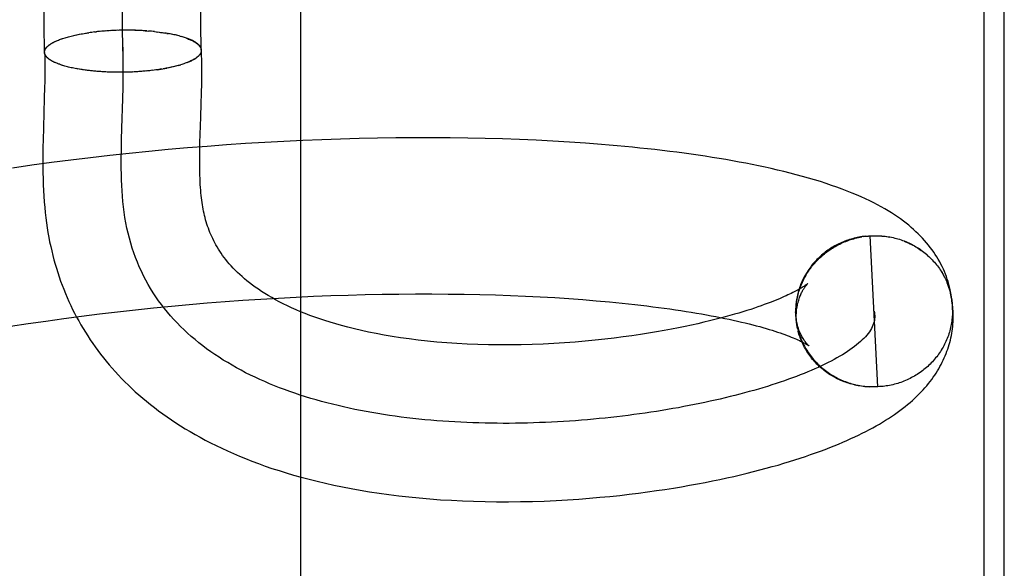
# Model space of a CAD drawing. Header units: inches. Extents: x 0 to 215, y 0 to 139.
# Tile 100 of 116: x 126.0269 to 126.1524, y 51.8208 to 51.8908. Entities that reach past the tile are written whole.
import ezdxf

# ---------------------------------------------------------------- set-up
doc = ezdxf.new("R2010")
doc.units = ezdxf.units.IN
doc.header["$LTSCALE"] = 11.804375
doc.header["$MEASUREMENT"] = 0
doc.linetypes.add('HIDDEN', pattern=[0.2, 0.1, -0.1])
doc.layers.add('DEFAULT_2', color=8, linetype='HIDDEN')

msp = doc.modelspace()

# ---------------------------------------------------------------- linework, layer by layer
at = {"layer": 'DEFAULT_2', "color": 8, "linetype": 'HIDDEN'}
for p, q in [((126.03005, 51.88664), (126.0278, 52.06561)), ((126.05005, 51.88689), (126.0478, 52.06576)), ((126.04005, 51.88677), (126.03799, 52.04954)), ((126.06275, 51.67428), (126.06275, 52.04928)), ((126.14981, 52.04925), (126.14981, 51.67431)), ((126.1524, 51.67718), (126.1524, 52.04638)), ((126.03728, 51.88931), (126.03703, 51.88929)), ((126.03748, 51.88933), (126.03723, 51.8893)), ((126.03769, 51.88934), (126.03742, 51.88932)), ((126.03789, 51.88936), (126.03762, 51.88934)), ((126.0381, 51.88937), (126.03782, 51.88935)), ((126.03831, 51.88939), (126.03802, 51.88937)), ((126.03852, 51.8894), (126.03822, 51.88938)), ((126.03873, 51.88941), (126.03842, 51.88939)), ((126.03893, 51.88942), (126.03862, 51.8894)), ((126.03915, 51.88943), (126.03883, 51.88941)), ((126.03936, 51.88944), (126.03903, 51.88942)), ((126.03957, 51.88944), (126.03923, 51.88943)), ((126.03978, 51.88945), (126.03944, 51.88943)), ((126.03999, 51.88945), (126.03964, 51.88944)), ((126.0402, 51.88945), (126.03984, 51.88944)), ((126.04041, 51.88945), (126.04005, 51.88945)), ((126.04062, 51.88945), (126.04027, 51.88945)), ((126.04083, 51.88945), (126.04049, 51.88945)), ((126.04104, 51.88945), (126.04071, 51.88945)), ((126.04125, 51.88945), (126.04093, 51.88945)), ((126.04146, 51.88944), (126.04115, 51.88944)), ((126.04167, 51.88944), (126.04137, 51.88944)), ((126.04188, 51.88943), (126.04159, 51.88943)), ((126.04209, 51.88942), (126.0418, 51.88943)), ((126.04229, 51.88941), (126.04202, 51.88942)), ((126.0425, 51.8894), (126.04224, 51.88941)), ((126.0427, 51.88939), (126.04245, 51.8894)), ((126.03135, 51.88799), (126.03151, 51.88805)), ((126.03146, 51.88804), (126.03163, 51.8881)), ((126.03158, 51.88809), (126.03174, 51.88815)), ((126.0317, 51.88814), (126.03187, 51.8882)), ((126.03183, 51.8882), (126.03199, 51.88825)), ((126.03196, 51.88825), (126.03212, 51.8883)), ((126.0333, 51.88866), (126.03347, 51.88871)), ((126.03362, 51.88874), (126.03381, 51.88879)), ((126.03378, 51.88878), (126.03399, 51.88883)), ((126.03395, 51.88882), (126.03417, 51.88886)), ((126.03413, 51.88885), (126.03435, 51.8889)), ((126.03448, 51.88893), (126.0357, 51.88913)), ((126.03645, 51.88923), (126.03668, 51.88925)), ((126.03688, 51.88927), (126.03665, 51.88925)), ((126.03708, 51.88929), (126.03684, 51.88927)), ((126.0441, 51.88927), (126.04432, 51.88924)), ((126.04429, 51.88925), (126.04451, 51.88922)), ((126.04448, 51.88923), (126.04471, 51.88919)), ((126.04467, 51.88921), (126.0449, 51.88917)), ((126.04486, 51.88918), (126.0451, 51.88914)), ((126.04504, 51.88916), (126.04528, 51.88911)), ((126.04522, 51.88913), (126.04547, 51.88908)), ((126.04558, 51.88907), (126.0454, 51.8891)), ((126.04565, 51.88905), (126.04584, 51.88902)), ((126.0461, 51.88898), (126.04584, 51.88902)), ((126.04627, 51.88895), (126.04601, 51.88899)), ((126.04643, 51.88892), (126.04619, 51.88895)), ((126.04659, 51.88888), (126.04636, 51.88892)), ((126.04675, 51.88885), (126.04653, 51.88888)), ((126.04691, 51.88881), (126.0467, 51.88885)), ((126.04706, 51.88877), (126.04686, 51.88881)), ((126.04721, 51.88873), (126.04702, 51.88877)), ((126.04736, 51.88869), (126.04718, 51.88873)), ((126.04733, 51.88869), (126.04748, 51.88865)), ((126.04969, 51.88615), (126.04959, 51.88608)), ((126.04975, 51.8862), (126.04966, 51.88614)), ((126.03163, 51.88524), (126.03147, 51.88529)), ((126.03175, 51.88519), (126.03158, 51.88524)), ((126.03187, 51.88514), (126.03171, 51.88519)), ((126.032, 51.8851), (126.03183, 51.88514)), ((126.03213, 51.88505), (126.03196, 51.8851)), ((126.03226, 51.88501), (126.0321, 51.88505)), ((126.0324, 51.88496), (126.03226, 51.88501)), ((126.03382, 51.8846), (126.03362, 51.88465)), ((126.03399, 51.88456), (126.03379, 51.88461)), ((126.03417, 51.88453), (126.03396, 51.88458)), ((126.03436, 51.8845), (126.03413, 51.88455)), ((126.03454, 51.88447), (126.03431, 51.88452)), ((126.03467, 51.88445), (126.03449, 51.88448)), ((126.03485, 51.88443), (126.03454, 51.88447)), ((126.03504, 51.8844), (126.03473, 51.88444)), ((126.03523, 51.88437), (126.03492, 51.88441)), ((126.03542, 51.88435), (126.03512, 51.88438)), ((126.03561, 51.88432), (126.03531, 51.88435)), ((126.03581, 51.8843), (126.03551, 51.88433)), ((126.036, 51.88428), (126.03571, 51.8843)), ((126.04348, 51.88429), (126.04321, 51.88426)), ((126.04367, 51.88431), (126.04342, 51.88429)), ((126.04386, 51.88434), (126.04362, 51.88431)), ((126.04405, 51.88436), (126.04383, 51.88433)), ((126.04424, 51.88438), (126.04403, 51.88436)), ((126.04442, 51.88441), (126.04424, 51.88438)), ((126.04442, 51.88441), (126.04567, 51.88462)), ((126.04602, 51.88469), (126.04575, 51.88463)), ((126.04619, 51.88472), (126.04593, 51.88467)), ((126.04635, 51.88476), (126.04611, 51.88471)), ((126.04652, 51.8848), (126.04628, 51.88475)), ((126.04668, 51.88484), (126.04645, 51.88479)), ((126.04683, 51.88488), (126.04662, 51.88483)), ((126.04699, 51.88492), (126.04678, 51.88487)), ((126.04714, 51.88496), (126.04695, 51.88491)), ((126.04726, 51.885), (126.0471, 51.88495)), ((126.04714, 51.88496), (126.04729, 51.885)), ((126.04726, 51.885), (126.04743, 51.88504)), ((126.0362, 51.88426), (126.03591, 51.88428)), ((126.0364, 51.88424), (126.03612, 51.88426)), ((126.03661, 51.88422), (126.03633, 51.88424)), ((126.03681, 51.8842), (126.03654, 51.88422)), ((126.03702, 51.88418), (126.03675, 51.8842)), ((126.03723, 51.88417), (126.03696, 51.88418)), ((126.03743, 51.88416), (126.03717, 51.88417)), ((126.03764, 51.88414), (126.03739, 51.88415)), ((126.03786, 51.88413), (126.03761, 51.88414)), ((126.03807, 51.88412), (126.03782, 51.88413)), ((126.03982, 51.88409), (126.03957, 51.88409)), ((126.04005, 51.88409), (126.03979, 51.88409)), ((126.04025, 51.88409), (126.04001, 51.88409)), ((126.04046, 51.8841), (126.04023, 51.88409)), ((126.04131, 51.88413), (126.04109, 51.88412)), ((126.04174, 51.88415), (126.04148, 51.88413)), ((126.04195, 51.88416), (126.04169, 51.88414)), ((126.04217, 51.88418), (126.04189, 51.88416)), ((126.04229, 51.88418), (126.04209, 51.88417)), ((126.04249, 51.8842), (126.04217, 51.88418)), ((126.04269, 51.88422), (126.04238, 51.88419)), ((126.04289, 51.88423), (126.04259, 51.88421)), ((126.04309, 51.88425), (126.0428, 51.88423)), ((126.04328, 51.88427), (126.04301, 51.88424)), ((126.03008, 51.8822), (126.03004, 51.8808)), ((126.04005, 51.88069), (126.04008, 51.88218)), ((126.05007, 51.88137), (126.0501, 51.88269)), ((126.03004, 51.8808), (126.02992, 51.87704)), ((126.03993, 51.87697), (126.04005, 51.88069)), ((126.05003, 51.88011), (126.05007, 51.88137)), ((126.02992, 51.87704), (126.02988, 51.87543)), ((126.03988, 51.87548), (126.03993, 51.87697)), ((126.04988, 51.87512), (126.04991, 51.87616)), ((126.06779, 51.87557), (126.0654, 51.87549)), ((126.07016, 51.87563), (126.06779, 51.87557)), ((126.07252, 51.87568), (126.07016, 51.87563)), ((126.07486, 51.87572), (126.07252, 51.87568)), ((126.07718, 51.87573), (126.07486, 51.87572)), ((126.07948, 51.87574), (126.07718, 51.87573)), ((126.08175, 51.87572), (126.07948, 51.87574)), ((126.08401, 51.87569), (126.08175, 51.87572)), ((126.08623, 51.87564), (126.08401, 51.87569)), ((126.08843, 51.87558), (126.08623, 51.87564)), ((126.09061, 51.8755), (126.08843, 51.87558)), ((126.09275, 51.87541), (126.09061, 51.8755)), ((126.04831, 51.87444), (126.04583, 51.87422)), ((126.05078, 51.87464), (126.04831, 51.87444)), ((126.04986, 51.87412), (126.04988, 51.87512)), ((126.05324, 51.87482), (126.05078, 51.87464)), ((126.05569, 51.87499), (126.05324, 51.87482)), ((126.05814, 51.87514), (126.05569, 51.87499)), ((126.06057, 51.87527), (126.05814, 51.87514)), ((126.06299, 51.87539), (126.06057, 51.87527)), ((126.0654, 51.87549), (126.06299, 51.87539)), ((126.09487, 51.8753), (126.09275, 51.87541)), ((126.09696, 51.87518), (126.09487, 51.8753)), ((126.09902, 51.87504), (126.09696, 51.87518)), ((126.03591, 51.87319), (126.03343, 51.87288)), ((126.03839, 51.87347), (126.03591, 51.87319)), ((126.04087, 51.87374), (126.03839, 51.87347)), ((126.04335, 51.87399), (126.04087, 51.87374)), ((126.04583, 51.87422), (126.04335, 51.87399)), ((126.02847, 51.87223), (126.026, 51.87188)), ((126.03095, 51.87257), (126.02847, 51.87223)), ((126.03343, 51.87288), (126.03095, 51.87257)), ((126.13467, 51.86317), (126.13427, 51.86313)), ((126.13448, 51.86316), (126.13488, 51.86319)), ((126.13468, 51.86318), (126.13509, 51.86321)), ((126.13489, 51.8632), (126.1353, 51.86323)), ((126.1363, 51.84398), (126.1353, 51.86323)), ((126.14517, 51.85709), (126.14552, 51.85596)), ((126.06212, 51.85541), (126.06435, 51.85552)), ((126.06435, 51.85552), (126.06656, 51.85561)), ((126.06656, 51.85561), (126.06876, 51.85568)), ((126.06876, 51.85568), (126.07094, 51.85574)), ((126.07094, 51.85574), (126.0731, 51.85578)), ((126.0731, 51.85578), (126.07524, 51.85581)), ((126.07524, 51.85581), (126.07735, 51.85583)), ((126.07735, 51.85583), (126.07944, 51.85583)), ((126.07944, 51.85583), (126.08151, 51.85581)), ((126.08151, 51.85581), (126.08355, 51.85579)), ((126.08355, 51.85579), (126.08555, 51.85575)), ((126.08555, 51.85575), (126.08753, 51.85569)), ((126.08753, 51.85569), (126.08947, 51.85562)), ((126.08947, 51.85562), (126.09139, 51.85554)), ((126.09139, 51.85554), (126.09326, 51.85545)), ((126.09326, 51.85545), (126.0951, 51.85535)), ((126.04394, 51.85404), (126.04623, 51.85426)), ((126.04623, 51.85426), (126.04852, 51.85447)), ((126.04852, 51.85447), (126.05081, 51.85467)), ((126.05081, 51.85467), (126.05309, 51.85485)), ((126.05309, 51.85485), (126.05536, 51.85501)), ((126.05536, 51.85501), (126.05762, 51.85516)), ((126.05762, 51.85516), (126.05988, 51.8553)), ((126.05988, 51.8553), (126.06212, 51.85541)), ((126.0951, 51.85535), (126.0969, 51.85523)), ((126.0969, 51.85523), (126.09866, 51.8551)), ((126.09866, 51.8551), (126.10038, 51.85496)), ((126.14578, 51.85423), (126.1458, 51.85378)), ((126.03251, 51.85269), (126.03479, 51.85299)), ((126.03479, 51.85299), (126.03707, 51.85327)), ((126.03707, 51.85327), (126.03936, 51.85354)), ((126.03936, 51.85354), (126.04165, 51.8538)), ((126.04165, 51.8538), (126.04394, 51.85404)), ((126.1258, 51.85368), (126.1258, 51.85349)), ((126.1258, 51.85349), (126.12583, 51.85309)), ((126.12581, 51.85328), (126.12584, 51.85289)), ((126.14588, 51.85255), (126.14586, 51.85367)), ((126.02573, 51.8517), (126.02798, 51.85204)), ((126.02798, 51.85204), (126.03024, 51.85237)), ((126.03024, 51.85237), (126.03251, 51.85269)), ((126.12583, 51.85288), (126.12587, 51.85248)), ((126.12585, 51.85267), (126.12589, 51.85228)), ((126.12587, 51.85247), (126.12592, 51.85208)), ((126.1259, 51.85227), (126.12595, 51.85188)), ((126.12593, 51.85207), (126.12599, 51.85168)), ((126.12605, 51.85141), (126.12596, 51.85187)), ((126.126, 51.85167), (126.12609, 51.85123)), ((126.12605, 51.85147), (126.12613, 51.85107)), ((126.13566, 51.84397), (126.13524, 51.84397)), ((126.13587, 51.84397), (126.13545, 51.84396)), ((126.13609, 51.84398), (126.13566, 51.84396)), ((126.1363, 51.84398), (126.13588, 51.84396)), ((126.13651, 51.844), (126.13609, 51.84397))]:
    msp.add_line(p, q, dxfattribs=at)
for points in [[(126.04311, 51.88936), (126.04291, 51.88937), (126.04266, 51.88938)], [(126.04288, 51.88937), (126.04309, 51.88936), (126.0433, 51.88934)], [(126.0441, 51.88927), (126.0439, 51.88929), (126.04371, 51.88931), (126.04351, 51.88933), (126.04331, 51.88934)], [(126.03209, 51.8883), (126.03226, 51.88835), (126.03239, 51.8884)], [(126.03223, 51.88834), (126.03237, 51.88839), (126.03251, 51.88844)], [(126.03253, 51.88844), (126.03268, 51.88849), (126.03283, 51.88853), (126.03298, 51.88857), (126.03313, 51.88862), (126.03329, 51.88866), (126.03345, 51.8887), (126.03362, 51.88874)], [(126.0343, 51.88889), (126.03453, 51.88894), (126.03472, 51.88897), (126.03491, 51.88901)], [(126.03511, 51.88904), (126.0353, 51.88907), (126.0355, 51.8891), (126.0357, 51.88913)], [(126.03648, 51.88923), (126.03628, 51.88921), (126.03609, 51.88918), (126.03589, 51.88916), (126.0357, 51.88913)], [(126.04593, 51.88901), (126.04576, 51.88904), (126.04547, 51.88908)], [(126.05008, 51.88691), (126.05008, 51.88693), (126.05007, 51.88699), (126.05006, 51.88705), (126.05005, 51.8871), (126.05003, 51.88716), (126.05, 51.88721), (126.04998, 51.88727), (126.04994, 51.88733), (126.04991, 51.88738), (126.04987, 51.88744), (126.04982, 51.88749), (126.04977, 51.88755), (126.04972, 51.8876), (126.04966, 51.88765), (126.0496, 51.88771), (126.04953, 51.88776), (126.04946, 51.88781), (126.04938, 51.88786), (126.0493, 51.88792), (126.04922, 51.88797), (126.04913, 51.88802), (126.04904, 51.88807), (126.04894, 51.88812), (126.04884, 51.88816), (126.04874, 51.88821), (126.04863, 51.88826), (126.04852, 51.88831), (126.04841, 51.88835), (126.04829, 51.8884), (126.04816, 51.88844), (126.04804, 51.88849), (126.04791, 51.88853), (126.04778, 51.88857), (126.04764, 51.88861), (126.0475, 51.88865)], [(126.04817, 51.88843), (126.0483, 51.88838), (126.04842, 51.88833), (126.04854, 51.88828), (126.04865, 51.88823), (126.04876, 51.88818), (126.04887, 51.88813), (126.04897, 51.88808), (126.04907, 51.88803), (126.04916, 51.88798), (126.04925, 51.88793), (126.04933, 51.88787), (126.04941, 51.88782), (126.04949, 51.88776), (126.04956, 51.88771), (126.04962, 51.88765), (126.04969, 51.8876), (126.04974, 51.88754), (126.04979, 51.88748), (126.04984, 51.88743), (126.04988, 51.88737), (126.04992, 51.88731), (126.04995, 51.88725), (126.04998, 51.88719), (126.05, 51.88714), (126.05002, 51.88708), (126.05004, 51.88702), (126.05004, 51.88696), (126.05005, 51.8869), (126.05005, 51.88689)], [(126.03005, 51.88664), (126.03005, 51.88665), (126.03005, 51.88671), (126.03006, 51.88677), (126.03007, 51.88683), (126.03009, 51.88689), (126.03011, 51.88695), (126.03014, 51.88701), (126.03017, 51.88707), (126.03021, 51.88713), (126.03025, 51.88719), (126.0303, 51.88725), (126.03035, 51.88731), (126.03041, 51.88737), (126.03047, 51.88742), (126.03054, 51.88748), (126.03061, 51.88754), (126.03069, 51.8876), (126.03077, 51.88765), (126.03085, 51.88771), (126.03094, 51.88777), (126.03104, 51.88782), (126.03114, 51.88788), (126.03124, 51.88793), (126.03135, 51.88799)], [(126.03008, 51.88663), (126.03008, 51.88665), (126.03008, 51.88671), (126.03008, 51.88677), (126.0301, 51.88683), (126.03011, 51.88689), (126.03013, 51.88694), (126.03016, 51.887), (126.03019, 51.88706), (126.03023, 51.88712), (126.03027, 51.88717), (126.03031, 51.88723), (126.03036, 51.88729), (126.03041, 51.88735), (126.03047, 51.8874), (126.03053, 51.88746), (126.0306, 51.88752), (126.03067, 51.88757), (126.03075, 51.88763), (126.03083, 51.88768), (126.03091, 51.88774), (126.031, 51.88779), (126.0311, 51.88784), (126.03119, 51.8879), (126.0313, 51.88795), (126.0314, 51.888)], [(126.04008, 51.88218), (126.0401, 51.88291), (126.04011, 51.88373), (126.04011, 51.88454), (126.04011, 51.88535), (126.04009, 51.88615), (126.04007, 51.88694), (126.04004, 51.88773)], [(126.05005, 51.88689), (126.05005, 51.88684), (126.05004, 51.88678), (126.05003, 51.88672), (126.05001, 51.88666), (126.04999, 51.88661), (126.04997, 51.88655), (126.04994, 51.88649), (126.0499, 51.88643), (126.04986, 51.88637), (126.04982, 51.88631), (126.04977, 51.88625), (126.04972, 51.8862)], [(126.04984, 51.88631), (126.04989, 51.88637), (126.04993, 51.88642), (126.04996, 51.88648), (126.04999, 51.88654), (126.05002, 51.88659), (126.05004, 51.88665), (126.05005, 51.88671), (126.05007, 51.88676), (126.05007, 51.88682), (126.05008, 51.88688), (126.05008, 51.88691)], [(126.0501, 51.88269), (126.05011, 51.88338), (126.05011, 51.88409), (126.05011, 51.88482), (126.05011, 51.88558), (126.05009, 51.88636), (126.05008, 51.88691)], [(126.03152, 51.88529), (126.03135, 51.88534), (126.03125, 51.88539), (126.03114, 51.88545), (126.03104, 51.8855), (126.03095, 51.88555), (126.03086, 51.88561), (126.03077, 51.88566), (126.03069, 51.88572), (126.03061, 51.88577), (126.03054, 51.88583), (126.03047, 51.88588), (126.03041, 51.88594), (126.03035, 51.886), (126.0303, 51.88606), (126.03025, 51.88611), (126.03021, 51.88617), (126.03017, 51.88623), (126.03014, 51.88629), (126.03011, 51.88635), (126.03009, 51.88641), (126.03007, 51.88647), (126.03006, 51.88653), (126.03005, 51.88659), (126.03005, 51.88664)], [(126.03008, 51.88663), (126.03009, 51.88607), (126.03011, 51.88546), (126.03011, 51.88483), (126.03011, 51.8842), (126.03011, 51.88354), (126.0301, 51.88288), (126.03008, 51.8822)], [(126.03141, 51.88533), (126.0313, 51.88538), (126.0312, 51.88543), (126.0311, 51.88548), (126.03101, 51.88554), (126.03092, 51.88559), (126.03083, 51.88564), (126.03075, 51.88569), (126.03067, 51.88575), (126.0306, 51.8858), (126.03054, 51.88586), (126.03047, 51.88591), (126.03041, 51.88597), (126.03036, 51.88602), (126.03031, 51.88608), (126.03027, 51.88613), (126.03023, 51.88619), (126.03019, 51.88625), (126.03016, 51.88631), (126.03013, 51.88636), (126.03011, 51.88642), (126.0301, 51.88648), (126.03009, 51.88654), (126.03008, 51.88659), (126.03008, 51.88663)], [(126.04963, 51.88609), (126.04953, 51.88602), (126.04945, 51.88597), (126.04938, 51.88591), (126.04929, 51.88586), (126.04921, 51.8858), (126.04912, 51.88575), (126.04902, 51.88569), (126.04892, 51.88564), (126.04882, 51.88558), (126.04871, 51.88553), (126.0486, 51.88548), (126.04848, 51.88543), (126.04836, 51.88538), (126.04824, 51.88533), (126.04811, 51.88528), (126.04798, 51.88523), (126.04784, 51.88518), (126.0477, 51.88513), (126.04756, 51.88509), (126.04741, 51.88504)], [(126.04823, 51.88532), (126.04835, 51.88536), (126.04847, 51.88541), (126.04858, 51.88546), (126.04869, 51.88551), (126.0488, 51.88556), (126.0489, 51.88561), (126.04899, 51.88566), (126.04909, 51.88572), (126.04918, 51.88577), (126.04926, 51.88582), (126.04934, 51.88587), (126.04942, 51.88593), (126.0495, 51.88598), (126.04956, 51.88604)], [(126.03364, 51.88464), (126.03347, 51.88467), (126.0333, 51.88471), (126.03314, 51.88475), (126.03298, 51.88479), (126.03282, 51.88483), (126.03267, 51.88487), (126.03252, 51.88492), (126.03237, 51.88496), (126.03223, 51.885)], [(126.04501, 51.8845), (126.04481, 51.88447), (126.04462, 51.88444), (126.04442, 51.88441)], [(126.04585, 51.88465), (126.04557, 51.8846), (126.04538, 51.88456), (126.0452, 51.88453)], [(126.0396, 51.88409), (126.03938, 51.88409), (126.03915, 51.88409), (126.03893, 51.88409), (126.03871, 51.8841), (126.03849, 51.8841), (126.03826, 51.88411), (126.03804, 51.88412)], [(126.04152, 51.88414), (126.04128, 51.88412), (126.04108, 51.88412), (126.04087, 51.88411), (126.04067, 51.8841), (126.04046, 51.8841)], [(126.04991, 51.87616), (126.04998, 51.87835), (126.05003, 51.88011)], [(126.02988, 51.87543), (126.02986, 51.8746), (126.02985, 51.87377), (126.02985, 51.87295), (126.02985, 51.87213), (126.02986, 51.87132), (126.02988, 51.87052), (126.0299, 51.86975), (126.02993, 51.869), (126.02998, 51.86827), (126.03003, 51.86756), (126.03009, 51.86686), (126.03015, 51.86619), (126.03023, 51.86553), (126.03031, 51.86488), (126.0304, 51.86425), (126.0305, 51.86364), (126.03061, 51.86304), (126.03072, 51.86245), (126.03085, 51.86187), (126.03098, 51.8613), (126.03112, 51.86074), (126.03126, 51.86018), (126.03142, 51.85963), (126.03158, 51.85909), (126.03175, 51.85855), (126.03193, 51.85801), (126.03211, 51.85747), (126.03231, 51.85694), (126.03251, 51.85642), (126.03272, 51.8559), (126.03294, 51.85538), (126.03317, 51.85487), (126.03341, 51.85436), (126.03365, 51.85386), (126.0339, 51.85336), (126.03416, 51.85287), (126.03443, 51.85238), (126.0347, 51.85189), (126.03499, 51.85141), (126.03528, 51.85093), (126.03558, 51.85046), (126.03589, 51.84999), (126.03621, 51.84952), (126.03654, 51.84906), (126.03688, 51.8486), (126.03722, 51.84814), (126.03757, 51.84769), (126.03794, 51.84724), (126.03831, 51.8468), (126.03869, 51.84636), (126.03908, 51.84592), (126.03948, 51.84548), (126.03989, 51.84505), (126.04031, 51.84463), (126.04075, 51.8442), (126.04119, 51.84378), (126.04164, 51.84336), (126.0421, 51.84295), (126.04258, 51.84254), (126.04307, 51.84213), (126.04356, 51.84173), (126.04407, 51.84133), (126.0446, 51.84093), (126.04513, 51.84054), (126.04568, 51.84015), (126.04624, 51.83977), (126.04681, 51.83939), (126.0474, 51.83901), (126.048, 51.83864), (126.04862, 51.83827), (126.04925, 51.8379), (126.0499, 51.83754), (126.05056, 51.83719), (126.05124, 51.83683), (126.05194, 51.83649), (126.05265, 51.83614), (126.05339, 51.8358), (126.05414, 51.83547), (126.05491, 51.83514), (126.0557, 51.83482), (126.05651, 51.8345), (126.05734, 51.83419), (126.05819, 51.83388), (126.05906, 51.83358), (126.05996, 51.83329), (126.06088, 51.83301), (126.06182, 51.83273), (126.06279, 51.83245), (126.06379, 51.83219), (126.06481, 51.83193), (126.06586, 51.83169), (126.06693, 51.83145), (126.06803, 51.83122), (126.06916, 51.831), (126.07031, 51.8308), (126.07149, 51.8306), (126.0727, 51.83042), (126.07394, 51.83025), (126.07521, 51.83009), (126.0765, 51.82994), (126.07782, 51.82981), (126.07916, 51.82969), (126.08053, 51.82959), (126.08192, 51.82951), (126.08333, 51.82944), (126.08476, 51.82938), (126.08621, 51.82935), (126.08769, 51.82933), (126.0892, 51.82932), (126.09072, 51.82934), (126.09225, 51.82937), (126.09377, 51.82942), (126.09527, 51.82949), (126.09674, 51.82957), (126.09816, 51.82967), (126.09954, 51.82977), (126.10086, 51.82989), (126.10214, 51.83001), (126.10339, 51.83014), (126.1046, 51.83028), (126.10578, 51.83043), (126.10693, 51.83058), (126.10806, 51.83074), (126.10915, 51.8309), (126.11023, 51.83107), (126.11127, 51.83124), (126.11229, 51.83142), (126.11329, 51.8316), (126.11426, 51.83179), (126.11521, 51.83198), (126.11614, 51.83217), (126.11704, 51.83237), (126.11792, 51.83256), (126.11879, 51.83276), (126.11963, 51.83297), (126.12045, 51.83317), (126.12125, 51.83338), (126.12204, 51.83359), (126.1228, 51.8338), (126.12356, 51.83401), (126.12429, 51.83423), (126.125, 51.83444), (126.1257, 51.83466), (126.12638, 51.83488), (126.12705, 51.8351), (126.1277, 51.83533), (126.12833, 51.83555), (126.12895, 51.83578), (126.12955, 51.836), (126.13014, 51.83623), (126.13071, 51.83646), (126.13127, 51.83668), (126.13181, 51.83691), (126.13234, 51.83714), (126.13285, 51.83737), (126.13335, 51.8376), (126.13383, 51.83783), (126.1343, 51.83806), (126.13476, 51.8383), (126.1352, 51.83853), (126.13564, 51.83876), (126.13606, 51.839), (126.13647, 51.83923), (126.13688, 51.83947), (126.13727, 51.83971), (126.13765, 51.83996), (126.13803, 51.8402), (126.13839, 51.84045), (126.13875, 51.8407), (126.13909, 51.84095), (126.13943, 51.8412), (126.13976, 51.84146), (126.14007, 51.84172), (126.14038, 51.84198), (126.14068, 51.84224), (126.14097, 51.84251), (126.14125, 51.84277), (126.14152, 51.84304), (126.14178, 51.84331), (126.14204, 51.84358), (126.14228, 51.84385), (126.14251, 51.84412), (126.14273, 51.84439), (126.14295, 51.84466), (126.14315, 51.84493), (126.14335, 51.8452), (126.14353, 51.84547), (126.14371, 51.84574), (126.14388, 51.84601), (126.14404, 51.84629), (126.1442, 51.84656), (126.14435, 51.84684), (126.14449, 51.84711), (126.14462, 51.84739), (126.14475, 51.84767), (126.14487, 51.84795), (126.14498, 51.84823), (126.14509, 51.84851), (126.14519, 51.84879)], [(126.04032, 51.86557), (126.04022, 51.86623), (126.04013, 51.86691), (126.04006, 51.86759), (126.04, 51.86827), (126.03995, 51.86897), (126.03991, 51.86967), (126.03988, 51.87038), (126.03986, 51.87109), (126.03985, 51.87181), (126.03985, 51.87254), (126.03985, 51.87327), (126.03986, 51.874), (126.03987, 51.87474), (126.03988, 51.87548)], [(126.1458, 51.85379), (126.14579, 51.85407), (126.14578, 51.85441), (126.14575, 51.85474), (126.14572, 51.85508), (126.14567, 51.85541), (126.14562, 51.85575), (126.14556, 51.85608), (126.14549, 51.85641), (126.14541, 51.85674), (126.14533, 51.85707), (126.14523, 51.85739), (126.14513, 51.85772), (126.14502, 51.85804), (126.14489, 51.85836), (126.14477, 51.85868), (126.14463, 51.859), (126.14448, 51.85931), (126.14432, 51.85962), (126.14416, 51.85993), (126.14398, 51.86024), (126.1438, 51.86055), (126.1436, 51.86086), (126.1434, 51.86116), (126.14319, 51.86146), (126.14297, 51.86176), (126.14273, 51.86205), (126.14249, 51.86235), (126.14224, 51.86263), (126.14198, 51.86292), (126.14171, 51.86321), (126.14143, 51.86349), (126.14114, 51.86376), (126.14084, 51.86404), (126.14053, 51.86431), (126.14021, 51.86458), (126.13987, 51.86485), (126.13953, 51.86512), (126.13917, 51.86538), (126.1388, 51.86564), (126.13841, 51.8659), (126.13801, 51.86616), (126.1376, 51.86641), (126.13716, 51.86667), (126.13671, 51.86693), (126.13624, 51.86718), (126.13575, 51.86744), (126.13524, 51.86769), (126.13471, 51.86794), (126.13415, 51.86819), (126.13358, 51.86844), (126.13299, 51.86869), (126.13237, 51.86894), (126.13173, 51.86918), (126.13107, 51.86943), (126.13039, 51.86967), (126.12968, 51.8699), (126.12895, 51.87014), (126.12821, 51.87037), (126.12744, 51.87059), (126.12667, 51.87081), (126.12588, 51.87102), (126.12509, 51.87123), (126.1243, 51.87143), (126.1235, 51.87162), (126.1227, 51.8718), (126.1219, 51.87198), (126.12109, 51.87215), (126.12027, 51.87232), (126.11944, 51.87248), (126.11861, 51.87264), (126.11776, 51.8728), (126.1169, 51.87295), (126.11604, 51.87309), (126.11516, 51.87324), (126.11428, 51.87337), (126.11339, 51.87351), (126.11249, 51.87364), (126.11159, 51.87376), (126.11067, 51.87388), (126.10975, 51.874), (126.10881, 51.87411), (126.10787, 51.87422), (126.10692, 51.87433), (126.10596, 51.87443), (126.105, 51.87453), (126.10402, 51.87462), (126.10304, 51.87471), (126.10204, 51.8748), (126.10104, 51.87488), (126.09902, 51.87504)], [(126.12736, 51.85716), (126.12735, 51.85715), (126.12734, 51.85715), (126.12733, 51.85713), (126.12731, 51.85712), (126.12729, 51.8571), (126.12726, 51.85707), (126.12722, 51.85704), (126.12717, 51.85701), (126.12712, 51.85697), (126.12706, 51.85693), (126.12699, 51.85688), (126.12692, 51.85683), (126.12683, 51.85678), (126.12674, 51.85672), (126.12663, 51.85665), (126.12652, 51.85658), (126.1264, 51.85651), (126.12626, 51.85643), (126.12612, 51.85635), (126.12597, 51.85627), (126.1258, 51.85618), (126.12563, 51.85609), (126.12544, 51.856), (126.12525, 51.8559), (126.12504, 51.8558), (126.12482, 51.85569), (126.12459, 51.85559), (126.12434, 51.85548), (126.12408, 51.85536), (126.12381, 51.85524), (126.12352, 51.85512), (126.12321, 51.855), (126.12289, 51.85487), (126.12255, 51.85473), (126.12218, 51.8546), (126.1218, 51.85446), (126.1214, 51.85431), (126.12098, 51.85417), (126.12054, 51.85402), (126.12008, 51.85386), (126.11959, 51.85371), (126.11908, 51.85355), (126.11855, 51.85339), (126.118, 51.85323), (126.11742, 51.85306), (126.11681, 51.85289), (126.11617, 51.85272), (126.11551, 51.85255), (126.11482, 51.85238), (126.11409, 51.85221), (126.11334, 51.85203), (126.11254, 51.85185), (126.11172, 51.85168), (126.11086, 51.8515), (126.10996, 51.85133), (126.10903, 51.85115), (126.10806, 51.85098), (126.10706, 51.85082), (126.10602, 51.85065), (126.10494, 51.85049), (126.10383, 51.85034), (126.10267, 51.85019), (126.10148, 51.85005), (126.10025, 51.84992), (126.09899, 51.8498), (126.09769, 51.84969), (126.09636, 51.84959), (126.095, 51.8495), (126.09362, 51.84943), (126.09223, 51.84938), (126.09083, 51.84934), (126.08943, 51.84932), (126.08803, 51.84932), (126.08665, 51.84934), (126.08529, 51.84938), (126.08394, 51.84943), (126.08263, 51.8495), (126.08134, 51.84959), (126.08008, 51.84969), (126.07886, 51.8498), (126.07768, 51.84993), (126.07654, 51.85008), (126.07544, 51.85023), (126.07438, 51.8504), (126.07335, 51.85057), (126.07235, 51.85076), (126.07138, 51.85095), (126.07045, 51.85115), (126.06956, 51.85136), (126.06872, 51.85157), (126.06793, 51.85178), (126.06718, 51.852), (126.06647, 51.85221), (126.06579, 51.85242), (126.06514, 51.85264), (126.06451, 51.85286), (126.06389, 51.85309), (126.06329, 51.85332), (126.0627, 51.85356), (126.06212, 51.85381), (126.06156, 51.85406), (126.06102, 51.85431), (126.06049, 51.85457), (126.05998, 51.85483), (126.05949, 51.85509), (126.05902, 51.85536), (126.05856, 51.85562), (126.05813, 51.85589), (126.05771, 51.85615), (126.05732, 51.85642), (126.05693, 51.85669), (126.05656, 51.85696), (126.05621, 51.85722), (126.05587, 51.85749), (126.05555, 51.85776), (126.05524, 51.85803), (126.05494, 51.8583), (126.05465, 51.85857), (126.05438, 51.85885), (126.05412, 51.85912), (126.05386, 51.85939), (126.05362, 51.85966), (126.0534, 51.85993), (126.05318, 51.8602), (126.05297, 51.86047), (126.05277, 51.86074), (126.05258, 51.86101), (126.0524, 51.86128), (126.05223, 51.86155), (126.05207, 51.86181), (126.05192, 51.86208), (126.05177, 51.86235), (126.05164, 51.86261), (126.0515, 51.86288), (126.05138, 51.86314), (126.05126, 51.86341), (126.05115, 51.86367), (126.05105, 51.86393), (126.05095, 51.8642), (126.05086, 51.86446), (126.05077, 51.86473), (126.05068, 51.86501), (126.0506, 51.86528), (126.05053, 51.86555), (126.05046, 51.86582), (126.0504, 51.8661), (126.05034, 51.86637), (126.05028, 51.86664), (126.05023, 51.86691), (126.05019, 51.86719), (126.05014, 51.86748), (126.0501, 51.86777), (126.05007, 51.86808), (126.05003, 51.86839), (126.05, 51.86872), (126.04997, 51.86906), (126.04994, 51.86941), (126.04992, 51.86978), (126.0499, 51.87016), (126.04989, 51.87055), (126.04987, 51.87095), (126.04986, 51.87137), (126.04985, 51.8718), (126.04985, 51.87224), (126.04985, 51.8727), (126.04985, 51.87316), (126.04985, 51.87364), (126.04986, 51.87412)], [(126.1358, 51.85361), (126.13584, 51.85342), (126.13587, 51.85323), (126.13588, 51.85303), (126.13588, 51.85284), (126.13587, 51.85265), (126.13584, 51.85246), (126.1358, 51.85227), (126.13574, 51.85206), (126.13566, 51.85185), (126.13557, 51.85163), (126.13546, 51.85142), (126.13534, 51.85121), (126.1352, 51.851), (126.13505, 51.85079), (126.13488, 51.85058), (126.1347, 51.85037), (126.1345, 51.85016), (126.13429, 51.84995), (126.13406, 51.84974), (126.13382, 51.84953), (126.13357, 51.84932), (126.1333, 51.84911), (126.13302, 51.8489), (126.13273, 51.84869), (126.13242, 51.84848), (126.1321, 51.84828), (126.13177, 51.84807), (126.13143, 51.84787), (126.13107, 51.84766), (126.1307, 51.84746), (126.13032, 51.84726), (126.12993, 51.84706), (126.12952, 51.84686), (126.12911, 51.84666), (126.12868, 51.84646), (126.12825, 51.84627), (126.1278, 51.84607), (126.12734, 51.84588), (126.12687, 51.84569), (126.12639, 51.8455), (126.1259, 51.84531), (126.1254, 51.84512), (126.12489, 51.84494), (126.12437, 51.84476), (126.12384, 51.84457), (126.1233, 51.8444), (126.12275, 51.84422), (126.1222, 51.84404), (126.12163, 51.84387), (126.12106, 51.8437), (126.12048, 51.84353), (126.11989, 51.84337), (126.11929, 51.8432), (126.11868, 51.84304), (126.11807, 51.84288), (126.11745, 51.84273), (126.11682, 51.84257), (126.11618, 51.84242), (126.11554, 51.84228), (126.11489, 51.84213), (126.11424, 51.84199), (126.11357, 51.84185), (126.11291, 51.84171), (126.11223, 51.84158), (126.11155, 51.84145), (126.11087, 51.84132), (126.11017, 51.8412), (126.10948, 51.84108), (126.10878, 51.84096), (126.10807, 51.84085), (126.10736, 51.84074), (126.10664, 51.84064), (126.10592, 51.84053), (126.1052, 51.84043), (126.10447, 51.84034), (126.10373, 51.84025), (126.103, 51.84016), (126.10226, 51.84008), (126.10151, 51.84), (126.10077, 51.83992), (126.10002, 51.83985), (126.09926, 51.83978), (126.09851, 51.83972), (126.09775, 51.83966), (126.09699, 51.83961), (126.09623, 51.83956), (126.09547, 51.83951), (126.0947, 51.83947), (126.09393, 51.83944), (126.09316, 51.83941), (126.09239, 51.83938), (126.09162, 51.83936), (126.09085, 51.83934), (126.09008, 51.83933), (126.08931, 51.83932), (126.08853, 51.83932), (126.08776, 51.83933), (126.08699, 51.83933), (126.08621, 51.83935), (126.08544, 51.83937), (126.08467, 51.83939), (126.0839, 51.83942), (126.08313, 51.83946), (126.08236, 51.8395), (126.08159, 51.83954), (126.08082, 51.8396), (126.08006, 51.83965), (126.07929, 51.83972), (126.07853, 51.83979), (126.07777, 51.83986), (126.07702, 51.83995), (126.07626, 51.84003), (126.07551, 51.84013), (126.07476, 51.84023), (126.07402, 51.84033), (126.07327, 51.84044), (126.07254, 51.84056), (126.0718, 51.84069), (126.07107, 51.84082), (126.07034, 51.84096), (126.06962, 51.8411), (126.0689, 51.84126), (126.06818, 51.84141), (126.06748, 51.84158), (126.06677, 51.84175), (126.06607, 51.84193), (126.06538, 51.84212), (126.06469, 51.84231), (126.064, 51.84251), (126.06332, 51.84272), (126.06265, 51.84293), (126.06199, 51.84315), (126.06133, 51.84338), (126.06067, 51.84362), (126.06003, 51.84386), (126.05939, 51.84411), (126.05876, 51.84437), (126.05813, 51.84464), (126.05751, 51.84491), (126.0569, 51.84519), (126.0563, 51.84548), (126.0557, 51.84578), (126.05512, 51.84609), (126.05454, 51.8464), (126.05397, 51.84672), (126.05341, 51.84706), (126.05285, 51.84739), (126.05231, 51.84774), (126.05178, 51.8481), (126.05125, 51.84846), (126.05073, 51.84883), (126.05023, 51.84921), (126.04973, 51.8496), (126.04925, 51.85), (126.04877, 51.8504), (126.0483, 51.85082), (126.04785, 51.85124), (126.0474, 51.85168), (126.04697, 51.85212), (126.04655, 51.85257), (126.04614, 51.85303), (126.04574, 51.8535), (126.04535, 51.85398), (126.04498, 51.85446), (126.04461, 51.85496), (126.04426, 51.85547), (126.04392, 51.85598), (126.04359, 51.85651), (126.04328, 51.85704), (126.04298, 51.85759), (126.04269, 51.85814), (126.04242, 51.85871), (126.04215, 51.85928), (126.04191, 51.85986), (126.04167, 51.86046), (126.04145, 51.86106), (126.04125, 51.86168), (126.04105, 51.8623), (126.04088, 51.86293), (126.04072, 51.86358), (126.04057, 51.86423), (126.04044, 51.8649), (126.04032, 51.86557)], [(126.13446, 51.86314), (126.13407, 51.86309), (126.13386, 51.86306), (126.13366, 51.86302), (126.13346, 51.86297), (126.13326, 51.86292), (126.13306, 51.86287), (126.13286, 51.86281), (126.13266, 51.86275), (126.13247, 51.86269), (126.13227, 51.86262), (126.13208, 51.86255), (126.13189, 51.86247), (126.1317, 51.86239), (126.13151, 51.86231), (126.13132, 51.86222), (126.13114, 51.86213), (126.13096, 51.86203), (126.13078, 51.86194), (126.1306, 51.86183), (126.13042, 51.86173), (126.13025, 51.86162), (126.13008, 51.86151), (126.12991, 51.86139), (126.12974, 51.86127), (126.12958, 51.86115), (126.12942, 51.86102), (126.12926, 51.86089), (126.1291, 51.86076), (126.12895, 51.86063), (126.1288, 51.86049), (126.12866, 51.86035), (126.12851, 51.8602), (126.12837, 51.86006), (126.12824, 51.85991), (126.1281, 51.85976), (126.12797, 51.8596), (126.12784, 51.85944), (126.12772, 51.85928), (126.1276, 51.85912), (126.12748, 51.85896), (126.12737, 51.85879), (126.12726, 51.85862), (126.12715, 51.85845), (126.12705, 51.85827), (126.12695, 51.8581), (126.12686, 51.85792), (126.12677, 51.85774), (126.12668, 51.85756), (126.1266, 51.85738), (126.12652, 51.85719), (126.12644, 51.85701), (126.12637, 51.85682), (126.1263, 51.85663), (126.12624, 51.85644), (126.12618, 51.85625), (126.12613, 51.85606), (126.12608, 51.85586), (126.12603, 51.85567), (126.12599, 51.85547), (126.12595, 51.85528), (126.12592, 51.85508), (126.12589, 51.85488), (126.12586, 51.85468), (126.12584, 51.85448), (126.12582, 51.85429), (126.12581, 51.85409), (126.1258, 51.85389), (126.1258, 51.85368)], [(126.12582, 51.8533), (126.12582, 51.8535), (126.12583, 51.85371), (126.12584, 51.85391), (126.12585, 51.85412), (126.12587, 51.85433), (126.12589, 51.85453), (126.12592, 51.85473), (126.12595, 51.85494), (126.12598, 51.85514), (126.12602, 51.85534), (126.12607, 51.85555), (126.12612, 51.85575), (126.12617, 51.85595), (126.12623, 51.85614), (126.12629, 51.85634), (126.12636, 51.85654), (126.12643, 51.85673), (126.1265, 51.85693), (126.12658, 51.85712), (126.12666, 51.85731), (126.12675, 51.8575), (126.12684, 51.85769), (126.12694, 51.85787), (126.12704, 51.85805), (126.12714, 51.85824), (126.12725, 51.85842), (126.12736, 51.85859), (126.12747, 51.85877), (126.12759, 51.85894), (126.12772, 51.85911), (126.12784, 51.85928), (126.12797, 51.85944), (126.12811, 51.8596), (126.12824, 51.85976), (126.12838, 51.85992), (126.12853, 51.86007), (126.12867, 51.86022), (126.12882, 51.86037), (126.12898, 51.86052), (126.12913, 51.86066), (126.12929, 51.8608), (126.12946, 51.86093), (126.12962, 51.86107), (126.12979, 51.86119), (126.12996, 51.86132), (126.13014, 51.86144), (126.13031, 51.86156), (126.13049, 51.86167), (126.13067, 51.86178), (126.13086, 51.86189), (126.13104, 51.86199), (126.13123, 51.86209), (126.13142, 51.86219), (126.13161, 51.86228), (126.1318, 51.86237), (126.132, 51.86245), (126.1322, 51.86253), (126.1324, 51.86261), (126.1326, 51.86268), (126.1328, 51.86275), (126.133, 51.86281), (126.13321, 51.86287), (126.13341, 51.86293), (126.13362, 51.86298), (126.13383, 51.86302), (126.13404, 51.86307), (126.13425, 51.8631)], [(126.13509, 51.86322), (126.13551, 51.86324), (126.13572, 51.86325), (126.13593, 51.86325), (126.13615, 51.86325), (126.13636, 51.86324), (126.13657, 51.86323), (126.13678, 51.86322), (126.13699, 51.8632), (126.1372, 51.86318), (126.13741, 51.86315), (126.13761, 51.86312), (126.13782, 51.86309), (126.13803, 51.86305), (126.13823, 51.863), (126.13844, 51.86295), (126.13864, 51.8629), (126.13884, 51.86285), (126.13904, 51.86279), (126.13924, 51.86272), (126.13944, 51.86265), (126.13963, 51.86258), (126.13983, 51.8625), (126.14002, 51.86242), (126.14021, 51.86234), (126.1404, 51.86225), (126.14059, 51.86216), (126.14077, 51.86206), (126.14095, 51.86196), (126.14113, 51.86185), (126.14131, 51.86175), (126.14148, 51.86164), (126.14166, 51.86152), (126.14182, 51.8614), (126.14199, 51.86128), (126.14216, 51.86116), (126.14232, 51.86103), (126.14248, 51.86089), (126.14263, 51.86076)], [(126.1353, 51.86323), (126.13551, 51.86324), (126.13572, 51.86324), (126.13593, 51.86325), (126.13614, 51.86324), (126.13635, 51.86324), (126.13656, 51.86323), (126.13677, 51.86321), (126.13698, 51.86319), (126.13719, 51.86317), (126.1374, 51.86314), (126.13761, 51.86311), (126.13781, 51.86307)], [(126.13962, 51.86256), (126.13982, 51.86248), (126.14001, 51.8624), (126.1402, 51.86232), (126.14039, 51.86223), (126.14058, 51.86213), (126.14076, 51.86204), (126.14094, 51.86194), (126.14112, 51.86183), (126.1413, 51.86173), (126.14147, 51.86161), (126.14165, 51.8615), (126.14182, 51.86138), (126.14198, 51.86126), (126.14215, 51.86113), (126.14231, 51.86101), (126.14247, 51.86087), (126.14262, 51.86074), (126.14277, 51.8606), (126.14292, 51.86046), (126.14307, 51.86032), (126.14321, 51.86017), (126.14335, 51.86002), (126.14349, 51.85986), (126.14362, 51.85971), (126.14375, 51.85955), (126.14388, 51.85939), (126.144, 51.85923), (126.14412, 51.85906), (126.14423, 51.85889), (126.14434, 51.85872), (126.14445, 51.85855), (126.14455, 51.85837), (126.14465, 51.85819), (126.14475, 51.85802), (126.14484, 51.85783), (126.14493, 51.85765), (126.14501, 51.85747), (126.14509, 51.85728), (126.14517, 51.85709)], [(126.14424, 51.8589), (126.14435, 51.85873), (126.14446, 51.85856), (126.14456, 51.85838), (126.14466, 51.8582), (126.14475, 51.85802), (126.14484, 51.85784), (126.14493, 51.85766), (126.14501, 51.85747), (126.14509, 51.85728), (126.14517, 51.85709)], [(126.1259, 51.85252), (126.12589, 51.85271), (126.12589, 51.85293), (126.12589, 51.85315), (126.1259, 51.85336), (126.12591, 51.85357), (126.12593, 51.85378), (126.12596, 51.85398), (126.12599, 51.85417), (126.12602, 51.85436), (126.12606, 51.85455), (126.12611, 51.85472), (126.12615, 51.85489), (126.1262, 51.85505), (126.12625, 51.85521), (126.1263, 51.85536), (126.12635, 51.8555), (126.12641, 51.85563), (126.12646, 51.85576), (126.12652, 51.85588), (126.12657, 51.85599), (126.12662, 51.8561), (126.12668, 51.8562), (126.12673, 51.8563), (126.12678, 51.85638), (126.12683, 51.85647), (126.12688, 51.85655), (126.12693, 51.85662), (126.12698, 51.85669), (126.12702, 51.85675), (126.12706, 51.85681), (126.1271, 51.85686), (126.12714, 51.85691), (126.12718, 51.85696), (126.12721, 51.857), (126.12724, 51.85703), (126.12727, 51.85706), (126.12729, 51.85709), (126.12731, 51.85711), (126.12733, 51.85713), (126.12734, 51.85714), (126.12735, 51.85715), (126.12736, 51.85715)], [(126.14558, 51.85568), (126.14553, 51.85593), (126.14552, 51.85596)], [(126.14586, 51.85367), (126.14585, 51.85388), (126.14583, 51.85414), (126.1458, 51.8544), (126.14577, 51.85465), (126.14573, 51.85491), (126.14569, 51.85517), (126.14564, 51.85542), (126.14557, 51.85576)], [(126.1456, 51.8556), (126.14563, 51.85543), (126.14566, 51.85526), (126.14569, 51.85509), (126.14572, 51.85492), (126.14574, 51.85475), (126.14575, 51.85458), (126.14577, 51.85441), (126.14578, 51.85423)], [(126.10038, 51.85496), (126.10206, 51.85481), (126.10289, 51.85473), (126.1037, 51.85465), (126.1045, 51.85456), (126.10529, 51.85448), (126.10606, 51.85439), (126.10683, 51.8543), (126.10758, 51.8542), (126.10832, 51.85411), (126.10905, 51.85401), (126.10977, 51.85391), (126.11047, 51.85381), (126.11116, 51.85371), (126.11184, 51.8536), (126.1125, 51.85349), (126.11316, 51.85339), (126.11379, 51.85328), (126.11442, 51.85317), (126.11503, 51.85305), (126.11562, 51.85294), (126.1162, 51.85283), (126.11677, 51.85271), (126.11733, 51.85259), (126.11786, 51.85248), (126.11839, 51.85236), (126.1189, 51.85224), (126.11939, 51.85212), (126.11987, 51.85201), (126.12034, 51.85189), (126.12079, 51.85177), (126.12122, 51.85165), (126.12164, 51.85154), (126.12204, 51.85142), (126.12243, 51.8513), (126.12281, 51.85119), (126.12317, 51.85108), (126.12351, 51.85096), (126.12384, 51.85085), (126.12415, 51.85074), (126.12444, 51.85064), (126.12473, 51.85053), (126.12499, 51.85043), (126.12524, 51.85033), (126.12548, 51.85024), (126.1257, 51.85015), (126.12591, 51.85006), (126.1261, 51.84997), (126.12628, 51.84989), (126.12644, 51.84981), (126.1266, 51.84973), (126.12673, 51.84966), (126.12686, 51.8496), (126.12697, 51.84953), (126.12708, 51.84948), (126.12716, 51.84943), (126.12724, 51.84938), (126.12731, 51.84934), (126.12737, 51.8493), (126.12741, 51.84927), (126.12745, 51.84925), (126.12748, 51.84923), (126.12748, 51.84922)], [(126.12585, 51.85268), (126.12581, 51.8533), (126.1258, 51.85353)], [(126.12748, 51.84922), (126.12749, 51.84921), (126.1275, 51.84921), (126.1275, 51.84921), (126.12748, 51.84922), (126.12746, 51.84924), (126.12744, 51.84926), (126.1274, 51.8493), (126.12737, 51.84933), (126.12732, 51.84938), (126.12727, 51.84943), (126.12722, 51.84949), (126.12716, 51.84956), (126.1271, 51.84963), (126.12704, 51.84971), (126.12697, 51.8498), (126.1269, 51.8499), (126.12683, 51.85001), (126.12676, 51.85012), (126.12668, 51.85025), (126.12661, 51.85038), (126.12653, 51.85053), (126.12645, 51.85068), (126.12638, 51.85085), (126.1263, 51.85102), (126.12623, 51.85121), (126.12616, 51.85141), (126.12609, 51.85161), (126.12603, 51.85183), (126.12598, 51.85205), (126.12593, 51.85229), (126.12589, 51.85253), (126.12585, 51.85278), (126.12582, 51.85304)], [(126.1458, 51.85377), (126.1458, 51.85358), (126.14579, 51.85337), (126.14579, 51.85317), (126.14577, 51.85296), (126.14576, 51.85276), (126.14573, 51.85255), (126.14571, 51.85235), (126.14568, 51.85214), (126.14564, 51.85194), (126.1456, 51.85174), (126.14556, 51.85153), (126.14551, 51.85133), (126.14545, 51.85113), (126.1454, 51.85094), (126.14533, 51.85074), (126.14527, 51.85054), (126.1452, 51.85035), (126.14512, 51.85015), (126.14504, 51.84996), (126.14496, 51.84977), (126.14487, 51.84959), (126.14478, 51.8494), (126.14469, 51.84921), (126.14459, 51.84903), (126.14448, 51.84885), (126.14437, 51.84867), (126.14426, 51.8485), (126.14415, 51.84833), (126.14403, 51.84815), (126.14391, 51.84799), (126.14378, 51.84782), (126.14365, 51.84766), (126.14352, 51.8475), (126.14338, 51.84734), (126.14324, 51.84718), (126.14309, 51.84703), (126.14295, 51.84688), (126.1428, 51.84674), (126.14264, 51.84659), (126.14248, 51.84645), (126.14232, 51.84632), (126.14216, 51.84618), (126.142, 51.84606), (126.14183, 51.84593), (126.14166, 51.84581), (126.14148, 51.84569), (126.14131, 51.84557), (126.14113, 51.84546), (126.14094, 51.84535), (126.14076, 51.84525), (126.14057, 51.84515), (126.14039, 51.84505), (126.1402, 51.84496), (126.14, 51.84487), (126.13981, 51.84478), (126.13961, 51.8447), (126.13941, 51.84463), (126.13921, 51.84455), (126.13901, 51.84449), (126.13881, 51.84442), (126.13861, 51.84436), (126.1384, 51.8443), (126.13819, 51.84425), (126.13799, 51.84421), (126.13778, 51.84416), (126.13757, 51.84412), (126.13736, 51.84409), (126.13715, 51.84406), (126.13694, 51.84403), (126.13672, 51.84401), (126.13651, 51.844)], [(126.12601, 51.85159), (126.12598, 51.85178), (126.12595, 51.85197), (126.12593, 51.85216), (126.12591, 51.85235), (126.1259, 51.85252)], [(126.14519, 51.84879), (126.14528, 51.84907), (126.14537, 51.84936), (126.14545, 51.84964), (126.14552, 51.84993), (126.14559, 51.85022), (126.14565, 51.85051), (126.1457, 51.8508), (126.14575, 51.85109), (126.14579, 51.85138), (126.14582, 51.85167), (126.14585, 51.85196), (126.14587, 51.85225), (126.14588, 51.85255)], [(126.1261, 51.85127), (126.12615, 51.85107), (126.12621, 51.85088), (126.12627, 51.85068), (126.12634, 51.85049), (126.12641, 51.85029), (126.12648, 51.8501), (126.12656, 51.84991), (126.12665, 51.84973), (126.12673, 51.84954), (126.12682, 51.84936), (126.12692, 51.84918), (126.12702, 51.849), (126.12712, 51.84882), (126.12723, 51.84864), (126.12734, 51.84847), (126.12745, 51.8483), (126.12757, 51.84813), (126.1277, 51.84796), (126.12782, 51.8478), (126.12795, 51.84764), (126.12808, 51.84748), (126.12822, 51.84732), (126.12836, 51.84717), (126.1285, 51.84702), (126.12865, 51.84687), (126.1288, 51.84673), (126.12895, 51.84659), (126.12911, 51.84645), (126.12927, 51.84631), (126.12943, 51.84618), (126.12959, 51.84605), (126.12976, 51.84593), (126.12993, 51.84581), (126.1301, 51.84569), (126.13028, 51.84557), (126.13045, 51.84546), (126.13063, 51.84536), (126.13082, 51.84525), (126.131, 51.84515), (126.13119, 51.84506), (126.13138, 51.84496), (126.13157, 51.84488), (126.13176, 51.84479), (126.13195, 51.84471), (126.13215, 51.84464), (126.13235, 51.84456), (126.13255, 51.84449), (126.13275, 51.84443), (126.13295, 51.84437), (126.13315, 51.84431), (126.13336, 51.84426), (126.13357, 51.84421), (126.13377, 51.84417), (126.13398, 51.84413), (126.13419, 51.8441), (126.1344, 51.84407), (126.13461, 51.84404), (126.13482, 51.84402), (126.13503, 51.844), (126.13524, 51.84399)], [(126.13545, 51.84398), (126.13503, 51.84398), (126.13482, 51.84399), (126.13461, 51.84401), (126.1344, 51.84403), (126.13419, 51.84406), (126.13399, 51.84409), (126.13378, 51.84412), (126.13357, 51.84416), (126.13337, 51.84421), (126.13316, 51.84426), (126.13296, 51.84431), (126.13276, 51.84436), (126.13256, 51.84443), (126.13236, 51.84449), (126.13216, 51.84456), (126.13197, 51.84463), (126.13177, 51.84471), (126.13158, 51.84479), (126.13139, 51.84487), (126.1312, 51.84496), (126.13102, 51.84505), (126.13083, 51.84515), (126.13065, 51.84525), (126.13047, 51.84536), (126.13029, 51.84546), (126.13012, 51.84557), (126.12995, 51.84569), (126.12978, 51.84581), (126.12961, 51.84593), (126.12945, 51.84605), (126.12929, 51.84618), (126.12913, 51.84631), (126.12897, 51.84645), (126.12882, 51.84659), (126.12867, 51.84673), (126.12852, 51.84687), (126.12838, 51.84702), (126.12824, 51.84717), (126.12811, 51.84733), (126.12797, 51.84748), (126.12784, 51.84764), (126.12772, 51.8478), (126.1276, 51.84797), (126.12748, 51.84813), (126.12736, 51.8483), (126.12725, 51.84847), (126.12715, 51.84865), (126.12704, 51.84882), (126.12694, 51.849), (126.12685, 51.84918), (126.12676, 51.84937), (126.12667, 51.84955), (126.12659, 51.84974), (126.12651, 51.84992), (126.12643, 51.85011), (126.12636, 51.8503), (126.1263, 51.8505), (126.12623, 51.85069), (126.12618, 51.85088), (126.12613, 51.85107)]]:
    msp.add_lwpolyline(points, dxfattribs=at)

doc.saveas('drawing.dxf')
